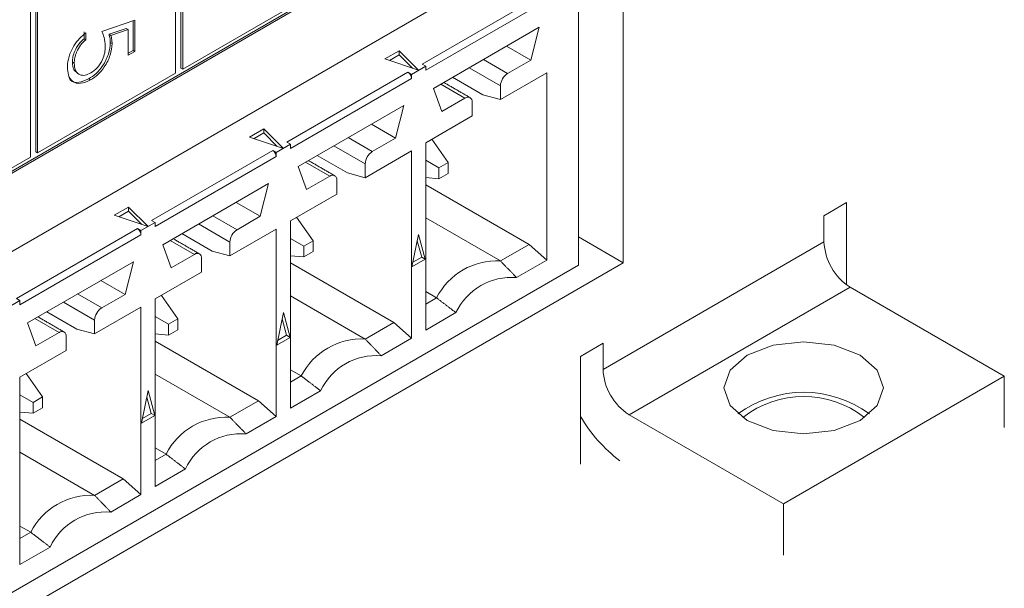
# Model space of a CAD drawing. Header units: inches. Extents: x 0.2 to 16.3, y 0.2 to 11.5.
# Tile 31 of 65: x 4.2 to 4.7, y 1.9 to 2.2. Entities that reach past the tile are written whole.
import ezdxf

# ---------------------------------------------------------------- set-up
doc = ezdxf.new("R2010")
doc.units = ezdxf.units.IN
doc.header["$MEASUREMENT"] = 0

msp = doc.modelspace()

# ---------------------------------------------------------------- linework, layer by layer
at = {"color": 7, "linetype": 'Continuous', "lineweight": 15}
for p, q in [((4.262039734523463, 2.326766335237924), (4.262039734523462, 2.171262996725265)), ((4.25920519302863, 2.16855539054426), (4.259205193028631, 2.324058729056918)), ((4.262967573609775, 2.326230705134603), (4.262967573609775, 2.170727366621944)), ((3.881370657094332, 1.947714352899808), (4.489106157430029, 2.298552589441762)), ((3.881370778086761, 1.948785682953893), (4.488178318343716, 2.299088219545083)), ((4.183357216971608, 2.124769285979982), (4.183357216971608, 2.280272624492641)), ((4.18619175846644, 2.282980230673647), (4.18619175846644, 2.127476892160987)), ((4.187119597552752, 2.282444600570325), (4.187119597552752, 2.126941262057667)), ((3.123854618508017, 1.469534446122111), (4.493284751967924, 2.260089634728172)), ((4.493284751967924, 2.260089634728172), (4.493284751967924, 2.069563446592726)), ((4.388131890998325, 2.173372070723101), (4.468029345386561, 2.219495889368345)), ((4.46988530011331, 2.216281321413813), (4.389987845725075, 2.17015750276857)), ((4.46988530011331, 2.068403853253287), (4.46988530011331, 2.216281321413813)), ((4.262967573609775, 2.170727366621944), (4.335053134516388, 2.212341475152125)), ((4.220737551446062, 2.190433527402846), (4.237924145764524, 2.19628406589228)), ((4.236996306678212, 2.195968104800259), (4.236996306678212, 2.180535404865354)), ((4.237924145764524, 2.19628406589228), (4.237924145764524, 2.179999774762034)), ((4.211436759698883, 2.190206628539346), (4.211436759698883, 2.186644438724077)), ((4.212364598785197, 2.189670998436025), (4.212364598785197, 2.186108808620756)), ((4.233470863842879, 2.192001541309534), (4.224430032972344, 2.18892128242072)), ((4.224430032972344, 2.18892128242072), (4.225357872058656, 2.188385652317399)), ((4.234398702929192, 2.191465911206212), (4.225357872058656, 2.188385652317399)), ((4.233470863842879, 2.192001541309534), (4.234398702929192, 2.191465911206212)), ((4.234398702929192, 2.177964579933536), (4.234398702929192, 2.191465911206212)), ((4.393978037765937, 2.160673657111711), (4.44928457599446, 2.192601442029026)), ((4.44928457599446, 2.192601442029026), (4.444923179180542, 2.175510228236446)), ((4.211436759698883, 2.186644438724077), (4.212364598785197, 2.186108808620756)), ((4.225097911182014, 2.184631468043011), (4.226025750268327, 2.18409583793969)), ((4.444923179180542, 2.175510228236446), (4.432300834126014, 2.182796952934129)), ((4.237924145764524, 2.179999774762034), (4.234398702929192, 2.177964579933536)), ((4.236996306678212, 2.180535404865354), (4.234398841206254, 2.179035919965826)), ((4.236996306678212, 2.180535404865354), (4.237924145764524, 2.179999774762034)), ((4.36862493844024, 2.176041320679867), (4.376084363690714, 2.180347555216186)), ((4.376084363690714, 2.178204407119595), (4.370978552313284, 2.175256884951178)), ((4.376084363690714, 2.180347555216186), (4.386274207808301, 2.170158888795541)), ((4.376084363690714, 2.180347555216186), (4.376084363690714, 2.178204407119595)), ((4.383058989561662, 2.171230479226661), (4.376084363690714, 2.178204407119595)), ((4.205267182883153, 2.174328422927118), (4.206195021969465, 2.173792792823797)), ((4.386274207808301, 2.170158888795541), (4.36862493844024, 2.176041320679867)), ((4.389987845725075, 2.172300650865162), (4.382564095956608, 2.168015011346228)), ((4.389987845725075, 2.172300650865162), (4.388131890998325, 2.173372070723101)), ((4.389987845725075, 2.17015750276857), (4.389987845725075, 2.172300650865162)), ((4.432766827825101, 2.168492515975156), (4.420144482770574, 2.175779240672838)), ((4.444923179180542, 2.175510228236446), (4.432766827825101, 2.168492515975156)), ((4.187119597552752, 2.126941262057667), (4.25920519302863, 2.16855539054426)), ((4.262039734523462, 2.171262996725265), (4.262967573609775, 2.170727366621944)), ((4.317421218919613, 2.132551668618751), (4.380708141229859, 2.169086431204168)), ((4.380708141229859, 2.169086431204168), (4.382564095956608, 2.168015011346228)), ((4.382564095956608, 2.168015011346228), (4.382564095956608, 2.165871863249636)), ((4.412720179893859, 2.171493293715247), (4.429054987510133, 2.16206340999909)), ((4.429054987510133, 2.154861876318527), (4.453274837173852, 2.168843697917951)), ((4.453274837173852, 2.168843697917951), (4.453274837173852, 2.070945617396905)), ((4.213853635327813, 2.16564877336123), (4.214781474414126, 2.165113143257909)), ((4.382564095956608, 2.165871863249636), (4.319277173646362, 2.12933710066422)), ((4.397873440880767, 2.162922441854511), (4.410495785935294, 2.155635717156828)), ((4.403996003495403, 2.166456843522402), (4.419775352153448, 2.157347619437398)), ((4.429054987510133, 2.16206340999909), (4.429054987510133, 2.154861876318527)), ((4.398339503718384, 2.148618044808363), (4.393978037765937, 2.160673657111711)), ((4.429054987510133, 2.154861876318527), (4.419775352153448, 2.157347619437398)), ((4.323267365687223, 2.11985325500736), (4.378573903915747, 2.151781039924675)), ((4.378573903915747, 2.151781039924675), (4.374212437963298, 2.134689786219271)), ((4.410495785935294, 2.155635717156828), (4.398339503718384, 2.148618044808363)), ((4.414207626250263, 2.146290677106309), (4.414207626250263, 2.153492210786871)), ((4.374212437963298, 2.134689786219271), (4.361590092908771, 2.141976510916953)), ((4.389987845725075, 2.13230889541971), (4.414207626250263, 2.146290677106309)), ((4.297914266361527, 2.135220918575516), (4.305373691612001, 2.139527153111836)), ((4.305373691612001, 2.137384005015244), (4.300267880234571, 2.134436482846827)), ((4.305373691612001, 2.139527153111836), (4.315563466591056, 2.129338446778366)), ((4.305373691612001, 2.139527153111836), (4.305373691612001, 2.137384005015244)), ((4.312348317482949, 2.13041007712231), (4.305373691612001, 2.137384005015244)), ((4.315563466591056, 2.129338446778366), (4.297914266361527, 2.135220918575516)), ((4.319277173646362, 2.131480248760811), (4.311853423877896, 2.127194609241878)), ((4.319277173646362, 2.131480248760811), (4.317421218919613, 2.132551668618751)), ((4.319277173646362, 2.12933710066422), (4.319277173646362, 2.131480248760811)), ((4.362056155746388, 2.127672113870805), (4.349433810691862, 2.134958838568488)), ((4.374212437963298, 2.134689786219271), (4.362056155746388, 2.127672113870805)), ((4.389987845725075, 2.034410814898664), (4.389987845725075, 2.13230889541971)), ((4.39321502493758, 2.134171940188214), (4.401811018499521, 2.12194360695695)), ((4.18619175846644, 2.127476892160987), (4.187119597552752, 2.126941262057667)), ((4.246710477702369, 2.091731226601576), (4.309997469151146, 2.128266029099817)), ((4.309997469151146, 2.128266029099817), (4.311853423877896, 2.127194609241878)), ((4.311853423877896, 2.127194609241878), (4.311853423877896, 2.125051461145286)), ((4.342009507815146, 2.130672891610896), (4.35834431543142, 2.121243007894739)), ((4.35834431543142, 2.114041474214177), (4.382564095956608, 2.128023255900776)), ((4.382564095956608, 2.128023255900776), (4.382564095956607, 2.03012517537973)), ((4.11127162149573, 2.08315515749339), (4.183357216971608, 2.124769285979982)), ((4.311853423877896, 2.125051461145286), (4.248566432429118, 2.088516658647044)), ((4.327162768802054, 2.12210203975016), (4.339785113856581, 2.114815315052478)), ((4.333285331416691, 2.125636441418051), (4.349064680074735, 2.116527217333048)), ((4.35834431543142, 2.121243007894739), (4.35834431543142, 2.114041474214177)), ((4.389987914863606, 2.123110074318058), (4.396909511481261, 2.119114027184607)), ((4.401811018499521, 2.12194360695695), (4.396909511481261, 2.119114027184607)), ((4.401811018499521, 2.11628350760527), (4.401811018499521, 2.12194360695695)), ((4.327628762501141, 2.107797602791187), (4.323267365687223, 2.11985325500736)), ((4.35834431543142, 2.114041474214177), (4.349064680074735, 2.116527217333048)), ((4.396909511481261, 2.119114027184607), (4.396909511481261, 2.113453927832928)), ((4.396909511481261, 2.113453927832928), (4.401811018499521, 2.11628350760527)), ((4.25255669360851, 2.079032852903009), (4.307863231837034, 2.110960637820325)), ((4.307863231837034, 2.110960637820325), (4.303501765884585, 2.09386938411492)), ((4.339785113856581, 2.114815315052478), (4.327628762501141, 2.107797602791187)), ((4.34349695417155, 2.105470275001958), (4.34349695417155, 2.112671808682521)), ((4.396909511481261, 2.113453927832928), (4.389987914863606, 2.114071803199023)), ((4.389987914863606, 2.1103516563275), (4.443995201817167, 2.079173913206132)), ((4.319277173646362, 2.091488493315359), (4.34349695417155, 2.105470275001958)), ((4.303501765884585, 2.09386938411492), (4.290879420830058, 2.101156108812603)), ((4.598172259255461, 2.094185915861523), (4.609957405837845, 2.100989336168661)), ((4.609957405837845, 2.100989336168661), (4.609957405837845, 2.05813795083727)), ((4.227203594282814, 2.094400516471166), (4.234663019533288, 2.098706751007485)), ((4.234663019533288, 2.096563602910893), (4.229557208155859, 2.093616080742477)), ((4.234663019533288, 2.098706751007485), (4.244852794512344, 2.088518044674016)), ((4.234663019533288, 2.098706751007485), (4.234663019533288, 2.096563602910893)), ((4.241637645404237, 2.089589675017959), (4.234663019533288, 2.096563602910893)), ((4.244852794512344, 2.088518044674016), (4.227203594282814, 2.094400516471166)), ((4.248566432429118, 2.090659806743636), (4.241142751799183, 2.086374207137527)), ((4.248566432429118, 2.090659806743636), (4.246710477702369, 2.091731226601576)), ((4.248566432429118, 2.088516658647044), (4.248566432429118, 2.090659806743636)), ((4.271298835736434, 2.089852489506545), (4.287633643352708, 2.080422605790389)), ((4.291345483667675, 2.086851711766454), (4.278723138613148, 2.094138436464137)), ((4.303501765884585, 2.09386938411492), (4.291345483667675, 2.086851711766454)), ((4.319277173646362, 1.993590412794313), (4.319277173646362, 2.091488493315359)), ((4.322504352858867, 2.093351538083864), (4.331100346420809, 2.081123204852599)), ((4.389987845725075, 2.093102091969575), (4.429054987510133, 2.070549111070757)), ((4.598172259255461, 2.080576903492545), (4.598172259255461, 2.094185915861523)), ((4.175999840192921, 2.050910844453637), (4.239286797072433, 2.087445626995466)), ((4.239286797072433, 2.087445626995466), (4.241142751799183, 2.086374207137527)), ((4.241142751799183, 2.086374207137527), (4.241142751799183, 2.084231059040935)), ((4.262574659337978, 2.0848160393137), (4.278354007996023, 2.075706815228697)), ((4.287633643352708, 2.073221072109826), (4.311853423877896, 2.087202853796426)), ((4.311853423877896, 2.087202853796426), (4.311853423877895, 1.989304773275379)), ((4.241142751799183, 2.084231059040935), (4.177855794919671, 2.047696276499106)), ((4.256452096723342, 2.081281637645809), (4.269074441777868, 2.073994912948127)), ((4.287633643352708, 2.080422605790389), (4.287633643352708, 2.073221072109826)), ((4.319277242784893, 2.082289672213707), (4.326198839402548, 2.078293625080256)), ((4.331100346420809, 2.081123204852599), (4.326198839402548, 2.078293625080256)), ((4.331100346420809, 2.07546310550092), (4.331100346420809, 2.081123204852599)), ((4.38279494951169, 2.067420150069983), (4.386276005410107, 2.084431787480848)), ((4.387901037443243, 2.072510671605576), (4.385596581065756, 2.081111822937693)), ((4.386276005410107, 2.084431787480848), (4.389756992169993, 2.071439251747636)), ((4.469885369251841, 2.083071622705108), (4.493284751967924, 2.069563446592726)), ((4.482678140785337, 2.013903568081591), (4.598172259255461, 2.080576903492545)), ((4.256918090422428, 2.066977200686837), (4.25255669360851, 2.079032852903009)), ((4.287633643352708, 2.073221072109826), (4.278354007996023, 2.075706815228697)), ((4.326198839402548, 2.078293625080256), (4.326198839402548, 2.072633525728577)), ((4.326198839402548, 2.072633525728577), (4.331100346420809, 2.07546310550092)), ((4.443995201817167, 2.079173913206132), (4.429054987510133, 2.070549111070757)), ((4.443995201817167, 2.079173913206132), (4.453274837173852, 2.070945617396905)), ((4.493284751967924, 2.069563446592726), (3.123854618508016, 1.279008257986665)), ((4.181846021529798, 2.038212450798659), (4.237152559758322, 2.070140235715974)), ((4.237152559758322, 2.070140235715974), (4.232791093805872, 2.053048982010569)), ((4.269074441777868, 2.073994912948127), (4.256918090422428, 2.066977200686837)), ((4.272786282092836, 2.064649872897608), (4.272786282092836, 2.07185140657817)), ((4.319277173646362, 2.069531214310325), (4.373284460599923, 2.038353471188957)), ((4.326198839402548, 2.072633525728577), (4.319277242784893, 2.073251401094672)), ((4.389756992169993, 2.071439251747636), (4.38279494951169, 2.067420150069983)), ((4.383292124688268, 2.069850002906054), (4.387901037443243, 2.072510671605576)), ((4.387901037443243, 2.072510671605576), (4.389756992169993, 2.071439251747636)), ((4.453274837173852, 2.070945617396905), (4.437484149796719, 2.061829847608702)), ((4.46988530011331, 2.068403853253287), (3.880269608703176, 1.728025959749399)), ((4.248566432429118, 2.050668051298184), (4.272786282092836, 2.064649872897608)), ((4.232791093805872, 2.053048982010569), (4.220168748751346, 2.060335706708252)), ((4.389987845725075, 2.054531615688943), (4.395648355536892, 2.051263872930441)), ((4.496348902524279, 1.99022515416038), (4.611843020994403, 2.056898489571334)), ((4.692453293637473, 2.010363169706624), (4.611843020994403, 2.056898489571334)), ((4.177855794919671, 2.049839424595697), (4.170432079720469, 2.045553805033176)), ((4.177855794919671, 2.049839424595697), (4.175999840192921, 2.050910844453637)), ((4.177855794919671, 2.047696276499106), (4.177855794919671, 2.049839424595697)), ((4.200588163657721, 2.049032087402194), (4.216922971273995, 2.039602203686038)), ((4.220634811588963, 2.046031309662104), (4.208012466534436, 2.053318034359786)), ((4.232791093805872, 2.053048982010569), (4.220634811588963, 2.046031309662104)), ((4.248566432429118, 1.952769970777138), (4.248566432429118, 2.050668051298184)), ((4.260389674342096, 2.040302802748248), (4.251793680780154, 2.052531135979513)), ((4.319277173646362, 2.052281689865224), (4.35834431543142, 2.029728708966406)), ((4.389987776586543, 2.047996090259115), (4.395648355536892, 2.051263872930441)), ((4.191863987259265, 2.04399563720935), (4.20764333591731, 2.034886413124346)), ((4.216922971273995, 2.032400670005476), (4.241142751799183, 2.046382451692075)), ((4.241142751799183, 2.046382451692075), (4.241142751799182, 1.948484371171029)), ((4.312084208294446, 2.026599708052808), (4.315565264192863, 2.043611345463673)), ((4.315565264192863, 2.043611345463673), (4.31904632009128, 2.030618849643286)), ((4.405778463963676, 2.043526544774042), (4.389987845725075, 2.034410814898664)), ((4.185741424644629, 2.040461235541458), (4.198363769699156, 2.033174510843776)), ((4.216922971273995, 2.039602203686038), (4.216922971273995, 2.032400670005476)), ((4.255488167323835, 2.037473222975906), (4.248566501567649, 2.041469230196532)), ((4.260389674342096, 2.040302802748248), (4.255488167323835, 2.037473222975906)), ((4.260389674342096, 2.034642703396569), (4.260389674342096, 2.040302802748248)), ((4.317190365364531, 2.031690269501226), (4.314885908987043, 2.040291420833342)), ((4.373284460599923, 2.038353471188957), (4.35834431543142, 2.029728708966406)), ((4.373284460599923, 2.038353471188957), (4.382564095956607, 2.03012517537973)), ((4.18620745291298, 2.026156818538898), (4.181846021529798, 2.038212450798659)), ((4.198363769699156, 2.033174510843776), (4.18620745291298, 2.026156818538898)), ((4.216922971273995, 2.032400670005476), (4.20764333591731, 2.034886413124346)), ((4.255488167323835, 2.037473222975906), (4.255488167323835, 2.031813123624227)), ((4.255488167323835, 2.031813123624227), (4.260389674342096, 2.034642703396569)), ((4.202075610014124, 2.023829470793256), (4.202075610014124, 2.03103100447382)), ((4.248566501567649, 2.032430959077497), (4.255488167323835, 2.031813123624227)), ((4.248566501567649, 2.028710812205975), (4.30257378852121, 1.997533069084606)), ((4.31904632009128, 2.030618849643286), (4.312084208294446, 2.026599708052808)), ((4.312581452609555, 2.029029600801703), (4.317190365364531, 2.031690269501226)), ((4.317190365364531, 2.031690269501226), (4.31904632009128, 2.030618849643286)), ((4.382564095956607, 2.03012517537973), (4.366773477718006, 2.021009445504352)), ((4.177855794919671, 2.009847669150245), (4.202075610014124, 2.023829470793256)), ((4.470893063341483, 2.020709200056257), (4.482678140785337, 2.02751258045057)), ((4.482678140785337, 2.02751258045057), (4.482678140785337, 2.013903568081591)), ((4.470893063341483, 1.964468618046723), (4.470893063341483, 2.020709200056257)), ((4.319277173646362, 2.013711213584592), (4.324937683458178, 2.01044347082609)), ((4.177855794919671, 1.911949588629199), (4.177855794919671, 2.009847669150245)), ((4.181083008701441, 2.011710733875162), (4.189679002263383, 1.999482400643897)), ((4.248566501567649, 2.011461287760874), (4.287633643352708, 1.988908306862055)), ((4.31927710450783, 2.007175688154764), (4.324937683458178, 2.01044347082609)), ((4.576959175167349, 1.94368983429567), (4.692453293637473, 2.010363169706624)), ((4.692453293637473, 1.983518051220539), (4.692453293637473, 2.010363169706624)), ((4.241373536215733, 1.985779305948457), (4.24485459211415, 2.002790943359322)), ((4.24485459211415, 2.002790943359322), (4.248335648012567, 1.989798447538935)), ((4.335067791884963, 2.002706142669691), (4.319277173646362, 1.993590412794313)), ((4.177855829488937, 2.000648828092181), (4.184777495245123, 1.996652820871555)), ((4.189679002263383, 1.999482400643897), (4.184777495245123, 1.996652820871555)), ((4.189679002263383, 1.993822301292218), (4.189679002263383, 1.999482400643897)), ((4.246479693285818, 1.990869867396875), (4.244175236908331, 1.999471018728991)), ((4.30257378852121, 1.997533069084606), (4.287633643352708, 1.988908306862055)), ((4.30257378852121, 1.997533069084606), (4.311853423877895, 1.989304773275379)), ((4.184777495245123, 1.996652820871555), (4.184777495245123, 1.990992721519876)), ((4.184777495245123, 1.990992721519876), (4.189679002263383, 1.993822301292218)), ((4.184777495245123, 1.990992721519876), (4.177855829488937, 1.991610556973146)), ((4.177855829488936, 1.987890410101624), (4.231863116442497, 1.956712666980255)), ((4.248335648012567, 1.989798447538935), (4.241373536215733, 1.985779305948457)), ((4.241870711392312, 1.988209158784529), (4.246479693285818, 1.990869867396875)), ((4.246479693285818, 1.990869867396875), (4.248335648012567, 1.989798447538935)), ((4.311853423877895, 1.989304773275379), (4.296062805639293, 1.980189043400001)), ((4.496348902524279, 1.99022515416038), (4.576959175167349, 1.94368983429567)), ((4.248566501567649, 1.972890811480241), (4.254227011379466, 1.96962306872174)), ((4.177855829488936, 1.970640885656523), (4.216922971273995, 1.948087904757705)), ((4.248566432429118, 1.966355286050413), (4.254227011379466, 1.96962306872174)), ((4.264357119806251, 1.961885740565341), (4.248566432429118, 1.952769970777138)), ((4.231863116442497, 1.956712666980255), (4.216922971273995, 1.948087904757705)), ((4.231863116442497, 1.956712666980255), (4.241142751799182, 1.948484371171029)), ((4.241142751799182, 1.948484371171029), (4.22535213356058, 1.93936864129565)), ((4.576959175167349, 1.94368983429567), (4.576959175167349, 1.916844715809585)), ((4.177855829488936, 1.93207040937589), (4.183516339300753, 1.928802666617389)), ((4.177855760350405, 1.925534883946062), (4.183516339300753, 1.928802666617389)), ((4.193646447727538, 1.92106533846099), (4.177855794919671, 1.911949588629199))]:
    msp.add_line(p, q, dxfattribs=at)
at = {"color": 7, "linetype": 'Continuous', "lineweight": 15, "flags": 128}
msp.add_lwpolyline([(4.617028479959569, 1.987231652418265), (4.603510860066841, 1.98201748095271), (4.587565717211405, 1.980186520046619), (4.57162057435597, 1.98201748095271), (4.558103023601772, 1.987231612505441), (4.549070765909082, 1.995035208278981), (4.545899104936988, 2.004240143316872), (4.549070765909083, 2.013445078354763), (4.558102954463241, 2.021248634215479), (4.57162057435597, 2.026462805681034), (4.587565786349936, 2.02829380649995), (4.603510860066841, 2.026462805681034), (4.617028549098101, 2.021248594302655), (4.626060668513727, 2.013445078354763), (4.629232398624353, 2.004240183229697), (4.626060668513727, 1.995035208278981), (4.617028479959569, 1.987231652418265)], dxfattribs=at)
at = {"color": 7, "linetype": 'Continuous', "lineweight": 15}
for centre, radius, start, end in [((4.378535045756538, 2.165688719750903), 0.004033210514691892, 2.602631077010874, 57.39798525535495), ((4.437113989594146, 2.161696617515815), 0.00806734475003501, 122.6060035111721, 177.3940733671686), ((4.411944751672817, 2.153859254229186), 0.002292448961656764, 350.7867331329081, 129.2022840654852), ((4.307824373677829, 2.124868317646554), 0.004033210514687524, 2.602631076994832, 57.39798525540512), ((4.366403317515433, 2.120876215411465), 0.008067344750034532, 122.6060035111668, 177.3940733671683), ((4.341234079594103, 2.113038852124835), 0.00229244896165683, 350.7867331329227, 129.202284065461), ((4.237113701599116, 2.084047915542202), 0.004033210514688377, 2.602631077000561, 57.39798525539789), ((4.295692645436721, 2.080055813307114), 0.00806734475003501, 122.6060035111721, 177.3940733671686), ((4.627853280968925, 2.081927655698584), 0.02971174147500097, 182.6056730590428, 237.3944107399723), ((4.270523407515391, 2.072218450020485), 0.00229244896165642, 350.7867331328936, 129.2022840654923), ((4.427195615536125, 2.035193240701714), 0.03540472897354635, 86.98957730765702, 153.0050461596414), ((4.434817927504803, 2.029835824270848), 0.03210492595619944, 85.2362628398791, 154.7583606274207), ((4.224981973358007, 2.039235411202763), 0.008067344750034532, 122.6060035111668, 177.3940733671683), ((4.199812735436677, 2.031398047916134), 0.002292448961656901, 350.7867331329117, 129.2022840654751), ((4.356484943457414, 1.994372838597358), 0.03540472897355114, 86.98957730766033, 153.0050461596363), ((4.364107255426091, 1.989015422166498), 0.03210492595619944, 85.2362628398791, 154.7583606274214), ((4.512359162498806, 2.015254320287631), 0.02971174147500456, 182.6056730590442, 237.3944107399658), ((4.587565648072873, 1.944044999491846), 0.0578847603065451, 53.59177816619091, 126.4082218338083), ((4.587565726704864, 1.948743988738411), 0.05105572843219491, 51.48567208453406, 128.5142559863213), ((4.285774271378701, 1.953552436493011), 0.03540472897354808, 86.98957730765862, 153.0050461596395), ((4.538750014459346, 2.02898405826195), 0.07860021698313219, 210.3088505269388, 233.0073511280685), ((4.293396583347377, 1.948195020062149), 0.03210492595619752, 85.23626283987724, 154.7583606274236), ((4.215063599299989, 1.912732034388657), 0.03540472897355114, 86.98957730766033, 153.0050461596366), ((4.222685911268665, 1.907374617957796), 0.03210492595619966, 85.23626283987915, 154.7583606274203)]:
    msp.add_arc(centre, radius, start, end, dxfattribs=at)
for points, knots in [([(4.202669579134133, 2.171964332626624), (4.202820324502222, 2.173753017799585), (4.203121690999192, 2.17732891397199), (4.205752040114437, 2.18269399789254), (4.208959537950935, 2.186925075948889), (4.211229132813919, 2.188755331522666), (4.212364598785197, 2.189670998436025)], [0, 0, 0, 0, 0.279624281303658, 0.5590181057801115, 0.7793791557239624, 1, 1, 1, 1]), ([(4.222500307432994, 2.182704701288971), (4.222349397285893, 2.184298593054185), (4.222079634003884, 2.187147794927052), (4.221148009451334, 2.189428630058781), (4.220737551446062, 2.190433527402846)], [0, 0, 0, 0, 0.5594169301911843, 1, 1, 1, 1]), ([(4.224430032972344, 2.18892128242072), (4.224634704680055, 2.188181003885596), (4.225000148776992, 2.18685922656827), (4.225068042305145, 2.185312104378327), (4.225097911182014, 2.184631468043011)], [0, 0, 0, 0, 0.5600629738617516, 1, 1, 1, 1]), ([(4.225357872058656, 2.188385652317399), (4.225562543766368, 2.187645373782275), (4.225927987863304, 2.18632359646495), (4.225995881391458, 2.184776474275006), (4.226025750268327, 2.18409583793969)], [0, 0, 0, 0, 0.5600629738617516, 1, 1, 1, 1]), ([(4.211436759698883, 2.186644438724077), (4.210465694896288, 2.185776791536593), (4.208526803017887, 2.184044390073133), (4.206562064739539, 2.180485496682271), (4.205467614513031, 2.177153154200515), (4.20533399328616, 2.175269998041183), (4.205267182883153, 2.174328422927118)], [0, 0, 0, 0, 0.2800497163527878, 0.5591656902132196, 0.7795835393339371, 1, 1, 1, 1]), ([(4.212364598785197, 2.186108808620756), (4.211393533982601, 2.185241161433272), (4.209454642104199, 2.183508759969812), (4.207489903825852, 2.17994986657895), (4.206395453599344, 2.176617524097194), (4.206261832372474, 2.174734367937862), (4.206195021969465, 2.173792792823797)], [0, 0, 0, 0, 0.2800497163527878, 0.5591656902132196, 0.7795835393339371, 1, 1, 1, 1]), ([(4.225097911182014, 2.184631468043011), (4.224923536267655, 2.182632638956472), (4.224575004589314, 2.178637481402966), (4.221481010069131, 2.172678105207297), (4.217717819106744, 2.168182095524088), (4.21514255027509, 2.166493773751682), (4.213853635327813, 2.16564877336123)], [0, 0, 0, 0, 0.2796880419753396, 0.5590261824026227, 0.7792938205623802, 0.9999999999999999, 0.9999999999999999, 0.9999999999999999, 0.9999999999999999]), ([(4.226025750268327, 2.184095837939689), (4.225851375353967, 2.182097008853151), (4.225502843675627, 2.178101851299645), (4.222408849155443, 2.172142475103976), (4.218645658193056, 2.167646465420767), (4.216070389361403, 2.165958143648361), (4.214781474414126, 2.165113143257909)], [0, 0, 0, 0, 0.2796880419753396, 0.5590261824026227, 0.7792938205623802, 0.9999999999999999, 0.9999999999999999, 0.9999999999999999, 0.9999999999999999]), ([(4.21491228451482, 2.168750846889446), (4.216101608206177, 2.169584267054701), (4.218478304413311, 2.171249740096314), (4.221058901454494, 2.175414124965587), (4.222338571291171, 2.179388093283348), (4.222446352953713, 2.181598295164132), (4.222500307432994, 2.182704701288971)], [0, 0, 0, 0, 0.2795370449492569, 0.5586154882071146, 0.7790470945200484, 1, 1, 1, 1]), ([(4.205267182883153, 2.174328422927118), (4.205391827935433, 2.172887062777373), (4.205616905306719, 2.170284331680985), (4.20722878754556, 2.169225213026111), (4.207948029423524, 2.168752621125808)], [0, 0, 0, 0, 0.5537875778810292, 1, 1, 1, 1]), ([(4.206195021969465, 2.173792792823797), (4.206346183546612, 2.172393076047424), (4.206648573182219, 2.169593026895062), (4.208998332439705, 2.167634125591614), (4.211872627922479, 2.167276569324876), (4.213898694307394, 2.168259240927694), (4.21491228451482, 2.168750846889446)], [0, 0, 0, 0, 0.2796165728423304, 0.5593561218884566, 0.7795569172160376, 1, 1, 1, 1]), ([(4.214781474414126, 2.165113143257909), (4.21299820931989, 2.16431607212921), (4.209434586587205, 2.162723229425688), (4.20528890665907, 2.163895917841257), (4.202989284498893, 2.16728439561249), (4.202776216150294, 2.170403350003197), (4.202669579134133, 2.171964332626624)], [0, 0, 0, 0, 0.2798644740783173, 0.5592726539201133, 0.779423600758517, 1, 1, 1, 1]), ([(4.213853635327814, 2.16564877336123), (4.212096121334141, 2.164881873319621), (4.208583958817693, 2.163349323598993), (4.20489553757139, 2.163965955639), (4.203878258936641, 2.165729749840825), (4.203653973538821, 2.166118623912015)], [0, 0, 0, 0, 0.4384537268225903, 0.8761925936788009, 1, 1, 1, 1])]:
    msp.add_open_spline(points, degree=3, knots=knots, dxfattribs=at)
for points in [[(4.207732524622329, 2.168673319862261), (4.20889239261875, 2.168003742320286)], [(4.413120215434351, 2.155895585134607), (4.399410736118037, 2.163809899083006)], [(4.342409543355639, 2.115075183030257), (4.328700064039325, 2.122989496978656)], [(4.271698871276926, 2.074254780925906), (4.257989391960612, 2.082169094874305)], [(4.429054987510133, 2.070549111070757), (4.437484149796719, 2.061829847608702)], [(4.395648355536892, 2.051263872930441), (4.405778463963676, 2.043526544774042)], [(4.200988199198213, 2.033434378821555), (4.187278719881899, 2.041348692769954)], [(4.35834431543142, 2.029728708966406), (4.366773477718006, 2.021009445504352)], [(4.324937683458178, 2.01044347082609), (4.335067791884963, 2.002706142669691)], [(4.287633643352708, 1.988908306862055), (4.296062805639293, 1.980189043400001)], [(4.254227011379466, 1.96962306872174), (4.264357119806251, 1.961885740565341)], [(4.216922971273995, 1.948087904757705), (4.22535213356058, 1.93936864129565)], [(4.183516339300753, 1.928802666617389), (4.193646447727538, 1.92106533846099)]]:
    msp.add_open_spline(points, degree=1, dxfattribs=at)

doc.saveas('drawing.dxf')
